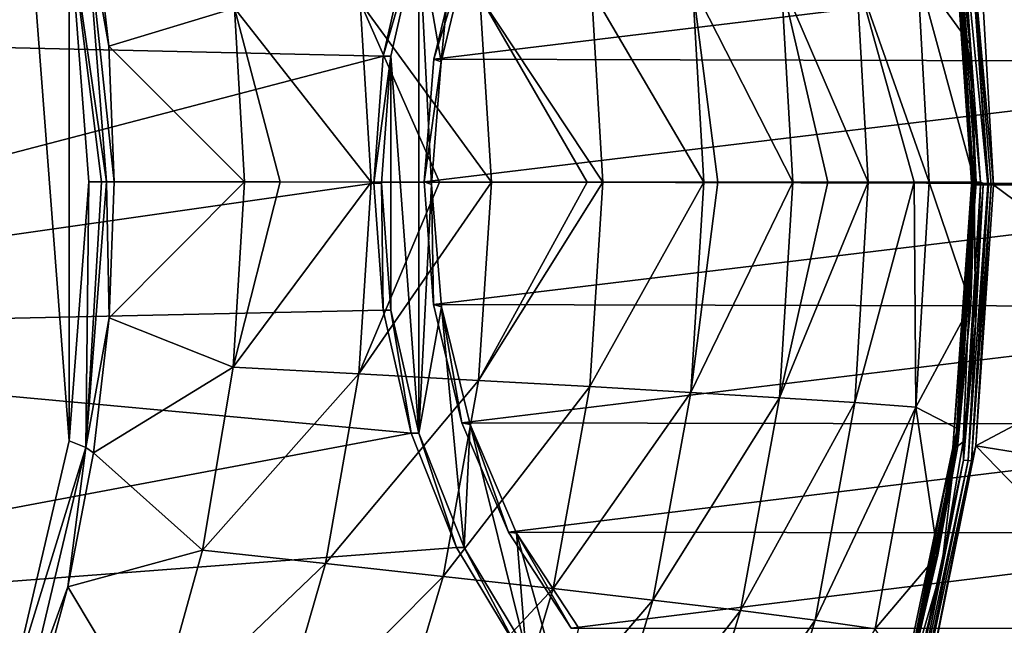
# Model space of a CAD drawing. Header units: metres. Extents: x -237 to 25, y -25 to 25.
# Tile 69 of 165: x -207.57 to -199.74, y -3.52 to 1.29. Entities that reach past the tile are written whole.
import ezdxf

# ---------------------------------------------------------------- set-up
doc = ezdxf.new("R2010")
doc.units = ezdxf.units.M
doc.layers.add('solid_10481232', color=7, linetype='CONTINUOUS')

msp = doc.modelspace()

# ---------------------------------------------------------------- linework, layer by layer
at = {"layer": 'solid_10481232'}
for points in [[(-207.642975, 4.054871, 80.997742), (-207.177307, -2.056547, 80.881798), (-207.645279, -4.063731, 80.998528)], [(-207.642975, 4.054871, 80.997742), (-207.176788, 2.051559, 80.881561), (-207.177307, -2.056547, 80.881798)], [(-204.096924, 2.886455, 202.872726), (-212.820435, 3.551047, 196.299088), (-213.10495, 1.188847, 196.084717)], [(-204.458801, 1.976449, 202.600052), (-204.096924, 2.886455, 202.872726), (-213.10495, 1.188847, 196.084717)], [(-204.220764, 0.954446, 202.654236), (-204.036743, 2.886454, 202.792862), (-204.398605, 1.976448, 202.520187)], [(-204.220764, 0.954446, 202.654236), (-203.994629, 1.894921, 202.824615), (-204.036743, 2.886454, 202.792862)], [(-200.042236, 2.318044, 87.442039), (-199.874741, -0.022523, 87.39357), (-200.093079, 2.222809, 87.368652)], [(-199.868515, -0.022531, 87.402908), (-199.874741, -0.022523, 87.39357), (-200.042236, 2.318044, 87.442039)], [(-199.935242, 1.81849, 87.518166), (-199.830139, -0.022568, 87.492012), (-200.042236, 2.318044, 87.442039)], [(-199.847763, -0.022556, 87.441216), (-200.042236, 2.318044, 87.442039), (-199.830139, -0.022568, 87.492012)], [(-199.847763, -0.022556, 87.441216), (-199.868515, -0.022531, 87.402908), (-200.042236, 2.318044, 87.442039)], [(-198.385361, 2.316355, 94.015228), (-198.256195, 1.149324, 93.983017), (-199.935242, 1.81849, 87.518166)], [(-200.433533, 1.67232, 85.924683), (-200.14183, 2.208606, 86.938286), (-200.018661, 1.09938, 86.90873)], [(-200.114868, 2.105913, 87.018021), (-200.018661, 1.09938, 86.90873), (-200.14183, 2.208606, 86.938286)], [(-200.128098, 2.091352, 87.299911), (-200.093079, 2.222809, 87.368652), (-199.931778, -0.003177, 87.331947)], [(-199.874741, -0.022523, 87.39357), (-199.931778, -0.003177, 87.331947), (-200.093079, 2.222809, 87.368652)], [(-206.982727, 2.151083, 80.877396), (-206.860428, 1.07817, 80.844963), (-207.045425, 2.109523, 80.86882)], [(-205.862732, 1.379223, 81.087471), (-206.860428, 1.07817, 80.844963), (-206.982727, 2.151083, 80.877396)], [(-207.176788, 2.051559, 80.881561), (-207.020462, -0.000017, 80.842644), (-207.177307, -2.056547, 80.881798)], [(-207.045425, 2.109523, 80.86882), (-206.881332, -0.000008, 80.828117), (-207.176788, 2.051559, 80.881561)], [(-206.919891, -0.00001, 80.828201), (-207.020462, -0.000017, 80.842644), (-207.176788, 2.051559, 80.881561)], [(-206.881332, -0.000008, 80.828117), (-206.919891, -0.00001, 80.828201), (-207.176788, 2.051559, 80.881561)], [(-206.819427, -0.000001, 80.834244), (-206.881332, -0.000008, 80.828117), (-207.045425, 2.109523, 80.86882)], [(-206.860428, 1.07817, 80.844963), (-206.819427, -0.000001, 80.834244), (-207.045425, 2.109523, 80.86882)], [(-199.984879, -0.003178, 87.265282), (-200.150436, 2.090839, 87.214813), (-200.128098, 2.091352, 87.299911)], [(-200.119095, 1.969839, 87.128464), (-200.150436, 2.090839, 87.214813), (-200.005417, -0.003191, 87.181442)], [(-200.005417, -0.003191, 87.181442), (-200.150436, 2.090839, 87.214813), (-199.984879, -0.003178, 87.265282)], [(-199.984879, -0.003178, 87.265282), (-200.128098, 2.091352, 87.299911), (-199.931778, -0.003177, 87.331947)], [(-200.114868, 2.105913, 87.018021), (-200.119095, 1.969839, 87.128464), (-199.989716, -0.003213, 87.099052)], [(-200.114868, 2.105913, 87.018021), (-199.96608, -0.003227, 86.982758), (-200.018661, 1.09938, 86.90873)], [(-200.114868, 2.105913, 87.018021), (-199.989716, -0.003213, 87.099052), (-199.966629, -0.003226, 87.000526)], [(-200.114868, 2.105913, 87.018021), (-199.966629, -0.003226, 87.000526), (-199.96608, -0.003227, 86.982758)], [(-204.680557, 0.999993, 202.432953), (-204.458801, 1.976449, 202.600052), (-213.10495, 1.188847, 196.084717)], [(-204.398605, 1.976448, 202.520187), (-204.458801, 1.976449, 202.600052), (-204.680557, 0.999993, 202.432953)], [(-204.620377, 0.999992, 202.353088), (-204.398605, 1.976448, 202.520187), (-204.680557, 0.999993, 202.432953)], [(-204.398636, -1.995691, 202.520233), (-204.398605, 1.976448, 202.520187), (-204.620377, 0.999992, 202.353088)], [(-204.295731, -0.020368, 202.597748), (-204.398605, 1.976448, 202.520187), (-204.398636, -1.995691, 202.520233)], [(-204.295731, -0.020368, 202.597748), (-204.220764, 0.954446, 202.654236), (-204.398605, 1.976448, 202.520187)], [(-200.119095, 1.969839, 87.128464), (-200.005417, -0.003191, 87.181442), (-199.989716, -0.003213, 87.099052)], [(-204.277847, 0.974013, 202.73642), (-204.050125, 1.909101, 202.908005), (-203.994629, 1.894921, 202.824615)], [(-196.670654, 1.894922, 208.468842), (-204.050125, 1.909101, 202.908005), (-204.277847, 0.974013, 202.73642)], [(-196.444534, 0.954447, 208.639252), (-196.670654, 1.894922, 208.468842), (-204.277847, 0.974013, 202.73642)], [(-204.277847, 0.974013, 202.73642), (-203.994629, 1.894921, 202.824615), (-204.220764, 0.954446, 202.654236)], [(-198.214401, -0.022648, 93.972595), (-199.830139, -0.022568, 87.492012), (-199.935242, 1.81849, 87.518166)], [(-198.256195, 1.149324, 93.983017), (-198.214401, -0.022648, 93.972595), (-199.935242, 1.81849, 87.518166)], [(-200.917633, 1.639168, 84.968765), (-200.433533, 1.67232, 85.924683), (-200.339722, -0.003166, 85.892105)], [(-200.433533, 1.67232, 85.924683), (-200.018661, 1.09938, 86.90873), (-199.97789, -0.003231, 86.898926)], [(-200.339722, -0.003166, 85.892105), (-200.433533, 1.67232, 85.924683), (-199.97789, -0.003231, 86.898926)], [(-202.223068, 1.563917, 83.265289), (-201.517181, 1.603061, 84.07666), (-201.425751, -0.002787, 84.04673)], [(-201.517181, 1.603061, 84.07666), (-200.917633, 1.639168, 84.968765), (-200.825348, -0.003016, 84.935959)], [(-201.517181, 1.603061, 84.07666), (-200.825348, -0.003016, 84.935959), (-201.1465, -0.002898, 84.430969)], [(-201.425751, -0.002787, 84.04673), (-201.517181, 1.603061, 84.07666), (-201.1465, -0.002898, 84.430969)], [(-200.917633, 1.639168, 84.968765), (-200.339722, -0.003166, 85.892105), (-200.46051, -0.003133, 85.625076)], [(-200.825348, -0.003016, 84.935959), (-200.917633, 1.639168, 84.968765), (-200.46051, -0.003133, 85.625076)], [(-203.911774, 1.476522, 81.945595), (-203.025925, 1.521667, 82.551216), (-202.934128, -0.002103, 82.529495)], [(-203.025925, 1.521667, 82.551216), (-202.223068, 1.563917, 83.265289), (-202.131958, -0.002481, 83.239548)], [(-203.025925, 1.521667, 82.551216), (-202.131958, -0.002481, 83.239548), (-202.934128, -0.002103, 82.529495)], [(-202.223068, 1.563917, 83.265289), (-201.425751, -0.002787, 84.04673), (-202.019913, -0.002532, 83.354523)], [(-202.131958, -0.002481, 83.239548), (-202.223068, 1.563917, 83.265289), (-202.019913, -0.002532, 83.354523)], [(-204.776016, -0.001151, 81.437057), (-205.862732, 1.379223, 81.087471), (-204.86322, 1.428899, 81.455383)], [(-204.86322, 1.428899, 81.455383), (-203.911774, 1.476522, 81.945595), (-203.820862, -0.001656, 81.925941)], [(-204.86322, 1.428899, 81.455383), (-203.820862, -0.001656, 81.925941), (-204.23288, -0.001441, 81.696663)], [(-204.776016, -0.001151, 81.437057), (-204.86322, 1.428899, 81.455383), (-204.23288, -0.001441, 81.696663)], [(-203.911774, 1.476522, 81.945595), (-202.934128, -0.002103, 82.529495), (-203.05983, -0.002041, 82.433678)], [(-203.820862, -0.001656, 81.925941), (-203.911774, 1.476522, 81.945595), (-203.05983, -0.002041, 82.433678)], [(-205.862732, 1.379223, 81.087471), (-205.783722, -0.000595, 81.07029), (-206.860428, 1.07817, 80.844963)], [(-205.499176, -0.000754, 81.159592), (-205.783722, -0.000595, 81.07029), (-205.862732, 1.379223, 81.087471)], [(-205.499176, -0.000754, 81.159592), (-205.862732, 1.379223, 81.087471), (-204.776016, -0.001151, 81.437057)], [(-204.680557, 0.999993, 202.432953), (-213.10495, 1.188847, 196.084717), (-213.105362, -1.20156, 196.084442)], [(-199.96608, -0.003227, 86.982758), (-199.97789, -0.003231, 86.898926), (-200.018661, 1.09938, 86.90873)], [(-205.783722, -0.000595, 81.07029), (-206.819427, -0.000001, 80.834244), (-206.860428, 1.07817, 80.844963)], [(-204.755234, -0.00962, 202.376694), (-204.680557, 0.999993, 202.432953), (-213.105362, -1.20156, 196.084442)], [(-204.620377, 0.999992, 202.353088), (-204.680557, 0.999993, 202.432953), (-204.755234, -0.00962, 202.376694)], [(-204.695053, -0.009621, 202.296829), (-204.620377, 0.999992, 202.353088), (-204.755234, -0.00962, 202.376694)], [(-204.620392, -1.019235, 202.353104), (-204.620377, 0.999992, 202.353088), (-204.695053, -0.009621, 202.296829)], [(-204.398636, -1.995691, 202.520233), (-204.620377, 0.999992, 202.353088), (-204.620392, -1.019235, 202.353104)], [(-204.355911, 0.001126, 202.677612), (-204.277847, 0.974013, 202.73642), (-204.220764, 0.954446, 202.654236)], [(-196.444534, 0.954447, 208.639252), (-204.277847, 0.974013, 202.73642), (-204.355911, 0.001126, 202.677612)], [(-196.369583, -0.020367, 208.69574), (-196.444534, 0.954447, 208.639252), (-204.355911, 0.001126, 202.677612)], [(-204.355911, 0.001126, 202.677612), (-204.220764, 0.954446, 202.654236), (-204.295731, -0.020368, 202.597748)], [(-204.28096, -0.973687, 202.734116), (-204.355911, 0.001126, 202.677612), (-204.295731, -0.020368, 202.597748)], [(-196.369583, -0.020367, 208.69574), (-204.355911, 0.001126, 202.677612), (-204.28096, -0.973687, 202.734116)], [(-204.680573, -1.019234, 202.432968), (-204.755234, -0.00962, 202.376694), (-213.105362, -1.20156, 196.084442)], [(-207.045151, -2.109307, 80.868858), (-207.177307, -2.056547, 80.881798), (-207.020462, -0.000017, 80.842644)], [(-207.045151, -2.109307, 80.868858), (-206.919891, -0.00001, 80.828201), (-206.881332, -0.000008, 80.828117)], [(-206.860291, -1.079369, 80.845032), (-207.045151, -2.109307, 80.868858), (-206.881332, -0.000008, 80.828117)], [(-207.045151, -2.109307, 80.868858), (-207.020462, -0.000017, 80.842644), (-206.919891, -0.00001, 80.828201)], [(-206.860291, -1.079369, 80.845032), (-206.881332, -0.000008, 80.828117), (-206.819427, -0.000001, 80.834244)], [(-205.783722, -0.000595, 81.07029), (-206.860291, -1.079369, 80.845032), (-206.819427, -0.000001, 80.834244)], [(-205.873032, -1.471923, 81.09008), (-206.860291, -1.079369, 80.845032), (-205.783722, -0.000595, 81.07029)], [(-205.873032, -1.471923, 81.09008), (-205.783722, -0.000595, 81.07029), (-205.499176, -0.000754, 81.159592)], [(-205.873032, -1.471923, 81.09008), (-205.499176, -0.000754, 81.159592), (-204.776016, -0.001151, 81.437057)], [(-204.874557, -1.525944, 81.458328), (-205.873032, -1.471923, 81.09008), (-204.776016, -0.001151, 81.437057)], [(-204.874557, -1.525944, 81.458328), (-204.776016, -0.001151, 81.437057), (-204.23288, -0.001441, 81.696663)], [(-204.874557, -1.525944, 81.458328), (-204.23288, -0.001441, 81.696663), (-203.820862, -0.001656, 81.925941)], [(-203.923813, -1.57771, 81.948822), (-204.874557, -1.525944, 81.458328), (-203.820862, -0.001656, 81.925941)], [(-204.695053, -0.009621, 202.296829), (-204.755234, -0.00962, 202.376694), (-204.680573, -1.019234, 202.432968)], [(-204.620392, -1.019235, 202.353104), (-204.695053, -0.009621, 202.296829), (-204.680573, -1.019234, 202.432968)], [(-204.217682, -0.993254, 202.65657), (-204.295731, -0.020368, 202.597748), (-204.398636, -1.995691, 202.520233)], [(-204.28096, -0.973687, 202.734116), (-204.295731, -0.020368, 202.597748), (-204.217682, -0.993254, 202.65657)], [(-196.447632, -0.993253, 208.636932), (-196.369583, -0.020367, 208.69574), (-204.28096, -0.973687, 202.734116)], [(-203.923813, -1.57771, 81.948822), (-203.820862, -0.001656, 81.925941), (-203.05983, -0.002041, 82.433678)], [(-203.923813, -1.57771, 81.948822), (-203.05983, -0.002041, 82.433678), (-202.934128, -0.002103, 82.529495)], [(-203.038452, -1.626745, 82.554726), (-203.923813, -1.57771, 81.948822), (-202.934128, -0.002103, 82.529495)], [(-203.038452, -1.626745, 82.554726), (-202.934128, -0.002103, 82.529495), (-202.131958, -0.002481, 83.239548)], [(-202.235977, -1.672547, 83.269104), (-203.038452, -1.626745, 82.554726), (-202.131958, -0.002481, 83.239548)], [(-202.235977, -1.672547, 83.269104), (-202.131958, -0.002481, 83.239548), (-202.019913, -0.002532, 83.354523)], [(-202.235977, -1.672547, 83.269104), (-202.019913, -0.002532, 83.354523), (-201.425751, -0.002787, 84.04673)], [(-201.530411, -1.714872, 84.080765), (-202.235977, -1.672547, 83.269104), (-201.425751, -0.002787, 84.04673)], [(-201.530411, -1.714872, 84.080765), (-201.425751, -0.002787, 84.04673), (-201.1465, -0.002898, 84.430969)], [(-201.530411, -1.714872, 84.080765), (-201.1465, -0.002898, 84.430969), (-200.825348, -0.003016, 84.935959)], [(-200.931152, -1.753802, 84.973038), (-201.530411, -1.714872, 84.080765), (-200.825348, -0.003016, 84.935959)], [(-200.931152, -1.753802, 84.973038), (-200.825348, -0.003016, 84.935959), (-200.46051, -0.003133, 85.625076)], [(-200.447296, -1.789408, 85.928871), (-200.931152, -1.753802, 84.973038), (-200.46051, -0.003133, 85.625076)], [(-200.447296, -1.789408, 85.928871), (-200.46051, -0.003133, 85.625076), (-200.339722, -0.003166, 85.892105)], [(-200.01004, -0.975762, 86.906731), (-200.447296, -1.789408, 85.928871), (-200.339722, -0.003166, 85.892105)], [(-200.01004, -0.975762, 86.906731), (-200.339722, -0.003166, 85.892105), (-199.97789, -0.003231, 86.898926)], [(-200.005402, -0.022383, 87.182831), (-200.15358, -2.113591, 87.215698), (-199.989731, -0.022438, 87.099052)], [(-200.131195, -2.114103, 87.300819), (-200.15358, -2.113591, 87.215698), (-200.005402, -0.022383, 87.182831)], [(-200.15358, -2.113591, 87.215698), (-200.118286, -1.963946, 87.128311), (-199.989731, -0.022438, 87.099052)], [(-200.005402, -0.022383, 87.182831), (-199.984116, -0.022388, 87.266838), (-200.131195, -2.114103, 87.300819)], [(-200.131195, -2.114103, 87.300819), (-199.984116, -0.022388, 87.266838), (-200.071075, -2.065839, 87.36364)], [(-199.96608, -0.003227, 86.982758), (-199.989731, -0.022438, 87.099052), (-200.118286, -1.963946, 87.128311)], [(-200.115707, -2.111891, 87.019318), (-199.96608, -0.003227, 86.982758), (-200.118286, -1.963946, 87.128311)], [(-199.96608, -0.003227, 86.982758), (-200.115707, -2.111891, 87.019318), (-199.97789, -0.003231, 86.898926)], [(-200.115707, -2.111891, 87.019318), (-200.01004, -0.975762, 86.906731), (-199.97789, -0.003231, 86.898926)], [(-199.984116, -0.022388, 87.266838), (-199.972931, -1.123573, 87.341171), (-200.071075, -2.065839, 87.36364)], [(-200.068054, -2.211401, 87.388695), (-199.972931, -1.123573, 87.341171), (-199.931793, -0.022446, 87.331955)], [(-200.068054, -2.211401, 87.388695), (-199.931793, -0.022446, 87.331955), (-199.912506, -0.022476, 87.349091)], [(-200.030945, -2.215116, 87.432976), (-200.068054, -2.211401, 87.388695), (-199.912506, -0.022476, 87.349091)], [(-200.030945, -2.215116, 87.432976), (-199.912506, -0.022476, 87.349091), (-199.874741, -0.022523, 87.39357)], [(-200.030945, -2.215116, 87.432976), (-199.874741, -0.022523, 87.39357), (-200.003845, -2.217258, 87.481476)], [(-200.005417, -0.003191, 87.181442), (-199.984879, -0.003178, 87.265282), (-199.984116, -0.022388, 87.266838)], [(-200.005417, -0.003191, 87.181442), (-200.005402, -0.022383, 87.182831), (-199.989731, -0.022438, 87.099052)], [(-200.005417, -0.003191, 87.181442), (-199.989731, -0.022438, 87.099052), (-199.989716, -0.003213, 87.099052)], [(-200.005417, -0.003191, 87.181442), (-199.984116, -0.022388, 87.266838), (-200.005402, -0.022383, 87.182831)], [(-200.003845, -2.217258, 87.481476), (-199.874741, -0.022523, 87.39357), (-199.868515, -0.022531, 87.402908)], [(-200.003845, -2.217258, 87.481476), (-199.868515, -0.022531, 87.402908), (-199.847763, -0.022556, 87.441216)], [(-200.003845, -2.217258, 87.481476), (-199.847763, -0.022556, 87.441216), (-199.970154, -2.097649, 87.526962)], [(-199.966629, -0.003226, 87.000526), (-199.989716, -0.003213, 87.099052), (-199.989731, -0.022438, 87.099052)], [(-199.96608, -0.003227, 86.982758), (-199.966629, -0.003226, 87.000526), (-199.989731, -0.022438, 87.099052)], [(-199.984879, -0.003178, 87.265282), (-199.931778, -0.003177, 87.331947), (-199.984116, -0.022388, 87.266838)], [(-199.931793, -0.022446, 87.331955), (-199.984116, -0.022388, 87.266838), (-199.931778, -0.003177, 87.331947)], [(-199.984116, -0.022388, 87.266838), (-199.931793, -0.022446, 87.331955), (-199.972931, -1.123573, 87.341171)], [(-199.970154, -2.097649, 87.526962), (-199.847763, -0.022556, 87.441216), (-199.830139, -0.022568, 87.492012)], [(-198.259201, -1.189775, 93.983765), (-199.970154, -2.097649, 87.526962), (-199.830139, -0.022568, 87.492012)], [(-199.874741, -0.022523, 87.39357), (-199.931793, -0.022446, 87.331955), (-199.931778, -0.003177, 87.331947)], [(-199.874741, -0.022523, 87.39357), (-199.912506, -0.022476, 87.349091), (-199.931793, -0.022446, 87.331955)], [(-198.259201, -1.189775, 93.983765), (-199.830139, -0.022568, 87.492012), (-198.214401, -0.022648, 93.972595)], [(-204.217682, -0.993254, 202.65657), (-204.398636, -1.995691, 202.520233), (-204.036789, -2.905697, 202.792908)], [(-204.054825, -1.914163, 202.90451), (-204.28096, -0.973687, 202.734116), (-204.217682, -0.993254, 202.65657)], [(-196.447632, -0.993253, 208.636932), (-204.28096, -0.973687, 202.734116), (-204.054825, -1.914163, 202.90451)], [(-203.989975, -1.928343, 202.828171), (-204.217682, -0.993254, 202.65657), (-204.036789, -2.905697, 202.792908)], [(-204.054825, -1.914163, 202.90451), (-204.217682, -0.993254, 202.65657), (-203.989975, -1.928343, 202.828171)], [(-196.675354, -1.928342, 208.465347), (-196.447632, -0.993253, 208.636932), (-204.054825, -1.914163, 202.90451)], [(-200.01004, -0.975762, 86.906731), (-200.107635, -1.964453, 86.930206), (-200.447296, -1.789408, 85.928871)], [(-200.115707, -2.111891, 87.019318), (-200.107635, -1.964453, 86.930206), (-200.01004, -0.975762, 86.906731)], [(-204.458817, -1.99569, 202.600098), (-204.680573, -1.019234, 202.432968), (-213.105362, -1.20156, 196.084442)], [(-206.860291, -1.079369, 80.845032), (-206.982727, -2.153822, 80.877579), (-207.045151, -2.109307, 80.868858)], [(-205.873032, -1.471923, 81.09008), (-206.982727, -2.153822, 80.877579), (-206.860291, -1.079369, 80.845032)], [(-204.620392, -1.019235, 202.353104), (-204.680573, -1.019234, 202.432968), (-204.458817, -1.99569, 202.600098)], [(-204.398636, -1.995691, 202.520233), (-204.620392, -1.019235, 202.353104), (-204.458817, -1.99569, 202.600098)], [(-200.068054, -2.211401, 87.388695), (-200.071075, -2.065839, 87.36364), (-199.972931, -1.123573, 87.341171)], [(-204.458817, -1.99569, 202.600098), (-213.105362, -1.20156, 196.084442), (-212.82103, -3.567304, 196.298737)], [(-198.39064, -2.351646, 94.016548), (-199.970154, -2.097649, 87.526962), (-198.259201, -1.189775, 93.983765)], [(-205.873032, -1.471923, 81.09008), (-206.116913, -2.925598, 81.155411), (-206.982727, -2.153822, 80.877579)], [(-204.874557, -1.525944, 81.458328), (-206.116913, -2.925598, 81.155411), (-205.873032, -1.471923, 81.09008)], [(-204.874557, -1.525944, 81.458328), (-205.138916, -3.031983, 81.531883), (-206.116913, -2.925598, 81.155411)], [(-203.923813, -1.57771, 81.948822), (-205.138916, -3.031983, 81.531883), (-204.874557, -1.525944, 81.458328)], [(-203.923813, -1.57771, 81.948822), (-204.203735, -3.134488, 82.028755), (-205.138916, -3.031983, 81.531883)], [(-203.038452, -1.626745, 82.554726), (-204.203735, -3.134488, 82.028755), (-203.923813, -1.57771, 81.948822)], [(-203.038452, -1.626745, 82.554726), (-203.330322, -3.231882, 82.639885), (-204.203735, -3.134488, 82.028755)], [(-202.235977, -1.672547, 83.269104), (-203.330322, -3.231882, 82.639885), (-203.038452, -1.626745, 82.554726)], [(-202.235977, -1.672547, 83.269104), (-202.537476, -3.322914, 83.358978), (-203.330322, -3.231882, 82.639885)], [(-201.530411, -1.714872, 84.080765), (-202.537476, -3.322914, 83.358978), (-202.235977, -1.672547, 83.269104)], [(-201.530411, -1.714872, 84.080765), (-201.839996, -3.406815, 84.174561), (-202.537476, -3.322914, 83.358978)], [(-200.931152, -1.753802, 84.973038), (-201.839996, -3.406815, 84.174561), (-201.530411, -1.714872, 84.080765)], [(-200.931152, -1.753802, 84.973038), (-201.247375, -3.483425, 85.068398), (-201.839996, -3.406815, 84.174561)], [(-200.447296, -1.789408, 85.928871), (-201.247375, -3.483425, 85.068398), (-200.931152, -1.753802, 84.973038)], [(-200.447296, -1.789408, 85.928871), (-200.768799, -3.552596, 86.021812), (-201.247375, -3.483425, 85.068398)], [(-200.273087, -2.964752, 86.969933), (-200.768799, -3.552596, 86.021812), (-200.447296, -1.789408, 85.928871)], [(-200.107635, -1.964453, 86.930206), (-200.273087, -2.964752, 86.969933), (-200.447296, -1.789408, 85.928871)], [(-203.685181, -2.78325, 203.183075), (-204.054825, -1.914163, 202.90451), (-203.989975, -1.928343, 202.828171)], [(-196.675354, -1.928342, 208.465347), (-204.054825, -1.914163, 202.90451), (-203.685181, -2.78325, 203.183075)], [(-203.989975, -1.928343, 202.828171), (-204.036789, -2.905697, 202.792908), (-203.546524, -3.717912, 203.162369)], [(-203.621216, -2.790357, 203.106064), (-203.989975, -1.928343, 202.828171), (-203.546524, -3.717912, 203.162369)], [(-203.685181, -2.78325, 203.183075), (-203.989975, -1.928343, 202.828171), (-203.621216, -2.790357, 203.106064)], [(-197.044128, -2.790356, 208.187469), (-196.675354, -1.928342, 208.465347), (-203.685181, -2.78325, 203.183075)], [(-204.09697, -2.905696, 202.872772), (-204.458817, -1.99569, 202.600098), (-212.82103, -3.567304, 196.298737)], [(-204.398636, -1.995691, 202.520233), (-204.458817, -1.99569, 202.600098), (-204.09697, -2.905696, 202.872772)], [(-204.036789, -2.905697, 202.792908), (-204.398636, -1.995691, 202.520233), (-204.09697, -2.905696, 202.872772)], [(-200.115707, -2.111891, 87.019318), (-200.118286, -1.963946, 87.128311), (-200.283661, -2.96911, 87.166885)], [(-200.15358, -2.113591, 87.215698), (-200.283661, -2.96911, 87.166885), (-200.118286, -1.963946, 87.128311)], [(-200.115707, -2.111891, 87.019318), (-200.273087, -2.964752, 86.969933), (-200.107635, -1.964453, 86.930206)], [(-207.045151, -2.109307, 80.868858), (-207.645279, -4.063731, 80.998528), (-207.177307, -2.056547, 80.881798)], [(-207.045151, -2.109307, 80.868858), (-207.531784, -4.16465, 80.990234), (-207.645279, -4.063731, 80.998528)], [(-207.186478, -3.216469, 80.931877), (-207.531784, -4.16465, 80.990234), (-207.045151, -2.109307, 80.868858)], [(-206.982727, -2.153822, 80.877579), (-207.186478, -3.216469, 80.931877), (-207.045151, -2.109307, 80.868858)], [(-200.552353, -4.177131, 87.128242), (-200.273087, -2.964752, 86.969933), (-200.115707, -2.111891, 87.019318)], [(-200.552353, -4.177131, 87.128242), (-200.115707, -2.111891, 87.019318), (-200.537292, -4.045679, 87.227081)], [(-200.115707, -2.111891, 87.019318), (-200.283661, -2.96911, 87.166885), (-200.537292, -4.045679, 87.227081)], [(-200.003845, -2.217258, 87.481476), (-199.970154, -2.097649, 87.526962), (-200.381836, -4.132104, 87.629662)], [(-198.608246, -3.500968, 94.070816), (-200.381836, -4.132104, 87.629662), (-199.970154, -2.097649, 87.526962)], [(-200.131195, -2.114103, 87.300819), (-200.071075, -2.065839, 87.36364), (-200.24205, -3.077748, 87.403519)], [(-200.068054, -2.211401, 87.388695), (-200.24205, -3.077748, 87.403519), (-200.071075, -2.065839, 87.36364)], [(-198.608246, -3.500968, 94.070816), (-199.970154, -2.097649, 87.526962), (-198.39064, -2.351646, 94.016548)], [(-206.116913, -2.925598, 81.155411), (-207.186478, -3.216469, 80.931877), (-206.982727, -2.153822, 80.877579)], [(-200.15358, -2.113591, 87.215698), (-200.584015, -4.163494, 87.318123), (-200.283661, -2.96911, 87.166885)], [(-200.55986, -4.164726, 87.402748), (-200.584015, -4.163494, 87.318123), (-200.15358, -2.113591, 87.215698)], [(-200.55986, -4.164726, 87.402748), (-200.15358, -2.113591, 87.215698), (-200.131195, -2.114103, 87.300819)], [(-200.55986, -4.164726, 87.402748), (-200.131195, -2.114103, 87.300819), (-200.24205, -3.077748, 87.403519)], [(-200.068054, -2.211401, 87.388695), (-200.527695, -4.354071, 87.503349), (-200.24205, -3.077748, 87.403519)], [(-200.491348, -4.361386, 87.547836), (-200.527695, -4.354071, 87.503349), (-200.068054, -2.211401, 87.388695)], [(-200.491348, -4.361386, 87.547836), (-200.068054, -2.211401, 87.388695), (-200.030945, -2.215116, 87.432976)], [(-200.491348, -4.361386, 87.547836), (-200.030945, -2.215116, 87.432976), (-200.464691, -4.365599, 87.596436)], [(-200.030945, -2.215116, 87.432976), (-200.003845, -2.217258, 87.481476), (-200.464691, -4.365599, 87.596436)], [(-200.464691, -4.365599, 87.596436), (-200.003845, -2.217258, 87.481476), (-200.381836, -4.132104, 87.629662)], [(-203.185822, -3.545828, 203.559387), (-203.685181, -2.78325, 203.183075), (-203.621216, -2.790357, 203.106064)], [(-197.044128, -2.790356, 208.187469), (-203.685181, -2.78325, 203.183075), (-203.185822, -3.545828, 203.559387)], [(-203.621216, -2.790357, 203.106064), (-203.546524, -3.717912, 203.162369), (-203.26416, -4.071465, 203.375153)], [(-203.124847, -3.54682, 203.480118), (-203.621216, -2.790357, 203.106064), (-203.26416, -4.071465, 203.375153)], [(-203.185822, -3.545828, 203.559387), (-203.621216, -2.790357, 203.106064), (-203.124847, -3.54682, 203.480118)], [(-197.540497, -3.546819, 207.813446), (-197.044128, -2.790356, 208.187469), (-203.185822, -3.545828, 203.559387)], [(-203.606705, -3.717911, 203.242233), (-204.09697, -2.905696, 202.872772), (-212.82103, -3.567304, 196.298737)], [(-206.116913, -2.925598, 81.155411), (-206.510681, -4.345438, 81.264938), (-207.186478, -3.216469, 80.931877)], [(-205.138916, -3.031983, 81.531883), (-206.510681, -4.345438, 81.264938), (-206.116913, -2.925598, 81.155411)], [(-204.036789, -2.905697, 202.792908), (-204.09697, -2.905696, 202.872772), (-203.606705, -3.717911, 203.242233)], [(-204.036789, -2.905697, 202.792908), (-203.606705, -3.717911, 203.242233), (-203.546524, -3.717912, 203.162369)], [(-200.273087, -2.964752, 86.969933), (-200.507141, -3.966395, 87.026237), (-200.768799, -3.552596, 86.021812)], [(-200.584015, -4.163494, 87.318123), (-200.537292, -4.045679, 87.227081), (-200.283661, -2.96911, 87.166885)], [(-200.552353, -4.177131, 87.128242), (-200.507141, -3.966395, 87.026237), (-200.273087, -2.964752, 86.969933)], [(-205.138916, -3.031983, 81.531883), (-205.563141, -4.502052, 81.65583), (-206.510681, -4.345438, 81.264938)], [(-204.203735, -3.134488, 82.028755), (-205.563141, -4.502052, 81.65583), (-205.138916, -3.031983, 81.531883)], [(-200.55986, -4.164726, 87.402748), (-200.24205, -3.077748, 87.403519), (-200.525665, -4.243147, 87.471024)], [(-200.527695, -4.354071, 87.503349), (-200.525665, -4.243147, 87.471024), (-200.24205, -3.077748, 87.403519)], [(-204.203735, -3.134488, 82.028755), (-204.653961, -4.653601, 82.163239), (-205.563141, -4.502052, 81.65583)], [(-203.330322, -3.231882, 82.639885), (-204.653961, -4.653601, 82.163239), (-204.203735, -3.134488, 82.028755)], [(-207.186478, -3.216469, 80.931877), (-207.470367, -4.260019, 81.00779), (-207.531784, -4.16465, 80.990234)], [(-206.510681, -4.345438, 81.264938), (-207.470367, -4.260019, 81.00779), (-207.186478, -3.216469, 80.931877)], [(-203.330322, -3.231882, 82.639885), (-203.802536, -4.797894, 82.781792), (-204.653961, -4.653601, 82.163239)], [(-202.537476, -3.322914, 83.358978), (-203.802536, -4.797894, 82.781792), (-203.330322, -3.231882, 82.639885)], [(-202.537476, -3.322914, 83.358978), (-203.028152, -4.932732, 83.505981), (-203.802536, -4.797894, 82.781792)], [(-201.839996, -3.406815, 84.174561), (-203.028152, -4.932732, 83.505981), (-202.537476, -3.322914, 83.358978)], [(-201.839996, -3.406815, 84.174561), (-202.34581, -5.0566, 84.324387), (-203.028152, -4.932732, 83.505981)], [(-201.247375, -3.483425, 85.068398), (-202.34581, -5.0566, 84.324387), (-201.839996, -3.406815, 84.174561)], [(-201.247375, -3.483425, 85.068398), (-201.764954, -5.168869, 85.217941), (-202.34581, -5.0566, 84.324387)], [(-200.768799, -3.552596, 86.021812), (-201.764954, -5.168869, 85.217941), (-201.247375, -3.483425, 85.068398)], [(-198.910751, -4.630116, 94.146255), (-200.381836, -4.132104, 87.629662), (-198.608246, -3.500968, 94.070816)]]:
    msp.add_3dface(points, dxfattribs=at)

doc.saveas('drawing.dxf')
